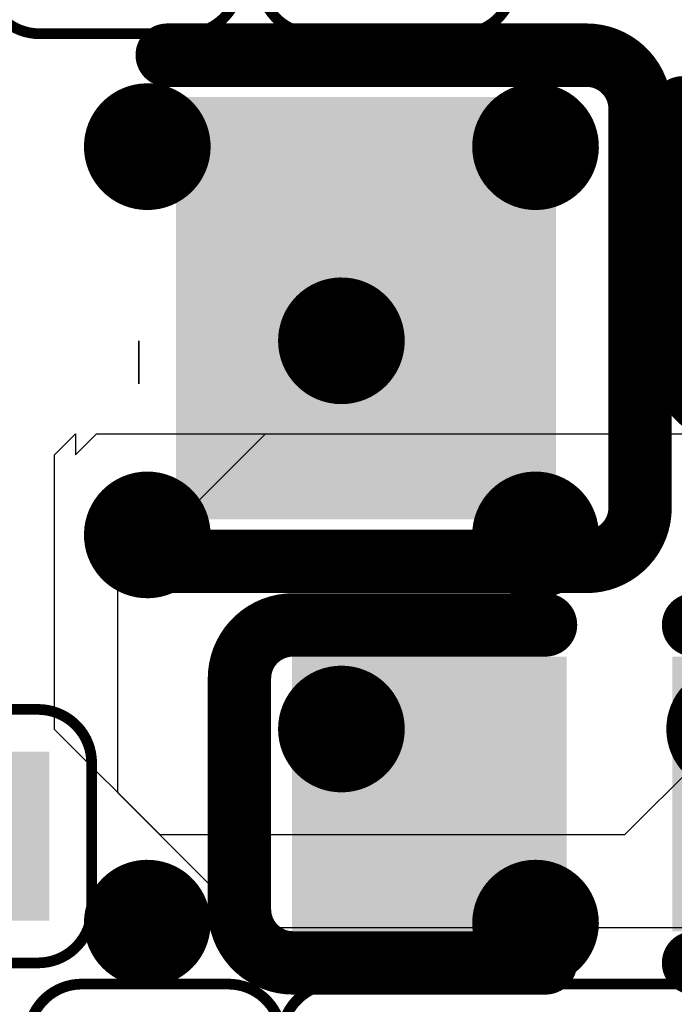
# Model space of a CAD drawing. Header units: millimetres. Extents: x -47 to 199, y -56 to 203.
# Tile 127 of 157: x 81.82 to 83.37, y 182.7 to 185.03. Entities that reach past the tile are written whole.
import ezdxf

# ---------------------------------------------------------------- set-up
doc = ezdxf.new("R2010")
doc.units = ezdxf.units.MM
doc.header["$LTSCALE"] = 1.21
doc.header["$MEASUREMENT"] = 0
doc.layers.get('0').update_dxf_attribs({"linetype": 'CONTINUOUS'})
for name, color, linetype in [('BottomLayer', 5, 'CONTINUOUS'), ('BottomOverlay', 54, 'CONTINUOUS'), ('BottomPaste', 16, 'CONTINUOUS'), ('BottomSolder', 6, 'CONTINUOUS'), ('MidLayer2', 76, 'CONTINUOUS'), ('MidLayer4', 156, 'CONTINUOUS'), ('TopLayer', 1, 'CONTINUOUS'), ('TopPaste', 8, 'CONTINUOUS'), ('TopSolder', 216, 'CONTINUOUS')]:
    doc.layers.add(name, color=color, linetype=linetype)

# ---------------------------------------------------------------- blocks, each defined once
blk = doc.blocks.new('C0201_B_358')
at = {"layer": 'BottomLayer'}
for points in [[(-0.01575, 0.005906), (-0.01575, -0.005906), (-0.005911, 0.005906), (-0.005911, -0.005906)], [(0.005911, 0.005906), (0.005911, -0.005906), (0.01575, 0.005906), (0.01575, -0.005906)]]:
    blk.add_solid(points, dxfattribs=at)
at = {"layer": 'BottomOverlay', "const_width": 0.001}
for points in [[(-0.02165, 0.006819, -0.414214), (-0.01665, 0.011819)], [(0.016661, 0.011819, -0.414214), (0.021661, 0.006819)], [(-0.016649, -0.011811, -0.414214), (-0.02165, -0.006811)], [(0.021661, -0.00681, -0.414214), (0.016661, -0.011811)]]:
    blk.add_lwpolyline(points, format="xyb", dxfattribs=at)
for points in [[(-0.01665, 0.011819), (0.016661, 0.011819)], [(-0.02165, 0.006819), (-0.02165, -0.006811)], [(0.021661, 0.006819), (0.021661, -0.006811)], [(-0.01665, -0.011811), (0.016661, -0.011811)]]:
    blk.add_lwpolyline(points, dxfattribs=at)
at = {"layer": 'BottomOverlay', "const_width": 0.0005}
for points in [[(-0.0169, 0.011819, 1), (-0.0164, 0.011819, 1)], [(-0.0169, 0.011819, 1), (-0.0164, 0.011819, 1)], [(0.016411, 0.011819, 1), (0.016911, 0.011819, 1)], [(0.016411, 0.011819, 1), (0.016911, 0.011819, 1)], [(-0.0219, 0.006819, 1), (-0.0214, 0.006819, 1)], [(-0.0219, 0.006819, 1), (-0.0214, 0.006819, 1)], [(0.021411, 0.006819, 1), (0.021911, 0.006819, 1)], [(0.021411, 0.006819, 1), (0.021911, 0.006819, 1)], [(-0.0219, -0.006811, 1), (-0.0214, -0.006811, 1)], [(-0.0219, -0.006811, 1), (-0.0214, -0.006811, 1)], [(0.021411, -0.00681, 1), (0.021911, -0.00681, 1)], [(0.021411, -0.006811, 1), (0.021911, -0.006811, 1)], [(-0.0169, -0.011811, 1), (-0.0164, -0.011811, 1)], [(-0.016899, -0.011811, 1), (-0.016399, -0.011811, 1)], [(0.016411, -0.011811, 1), (0.016911, -0.011811, 1)], [(0.016411, -0.011811, 1), (0.016911, -0.011811, 1)]]:
    blk.add_lwpolyline(points, format="xyb", close=True, dxfattribs=at)
at = {"layer": 'BottomPaste'}
for points in [[(-0.01575, 0.005906), (-0.01575, -0.005906), (-0.005911, 0.005906), (-0.005911, -0.005906)], [(0.005911, 0.005906), (0.005911, -0.005906), (0.01575, 0.005906), (0.01575, -0.005906)]]:
    blk.add_solid(points, dxfattribs=at)
at = {"layer": 'BottomSolder'}
for points in [[(-0.017719, 0.007874), (-0.017719, -0.007874), (-0.003943, 0.007874), (-0.003943, -0.007874)], [(0.003943, 0.007874), (0.003943, -0.007874), (0.017719, 0.007874), (0.017719, -0.007874)]]:
    blk.add_solid(points, dxfattribs=at)
blk = doc.blocks.new('C0402_B_372')
at = {"layer": 'BottomLayer'}
for points in [[(-0.028547, -0.010827), (-0.006894, -0.010827), (-0.028547, 0.010827), (-0.006894, 0.010827)], [(0.006894, -0.010827), (0.028547, -0.010827), (0.006894, 0.010827), (0.028547, 0.010827)]]:
    blk.add_solid(points, dxfattribs=at)
at = {"layer": 'BottomOverlay', "const_width": 0.00591}
for points in [[(-0.035429, 0.01076, -0.414214), (-0.030429, 0.01576)], [(0.030429, 0.01576, -0.414214), (0.035429, 0.01076)], [(-0.030429, -0.015748, -0.414214), (-0.035429, -0.010748)], [(0.035429, -0.010748, -0.414214), (0.030429, -0.015748)]]:
    blk.add_lwpolyline(points, format="xyb", dxfattribs=at)
for points in [[(-0.030429, 0.01576), (-0.006898, 0.01576)], [(0.006901, 0.01576), (0.030429, 0.01576)], [(-0.035429, 0.01076), (-0.035429, -0.010748)], [(0.035429, 0.01076), (0.035429, -0.010748)], [(-0.030429, -0.015748), (-0.006898, -0.015748)], [(0.006901, -0.015748), (0.030429, -0.015748)]]:
    blk.add_lwpolyline(points, dxfattribs=at)
at = {"layer": 'BottomOverlay', "const_width": 0.002955}
for points in [[(-0.031907, 0.01576, 1), (-0.028952, 0.01576, 1)], [(-0.031907, 0.01576, 1), (-0.028952, 0.01576, 1)], [(-0.008375, 0.01576, 1), (-0.00542, 0.01576, 1)], [(0.005424, 0.01576, 1), (0.008379, 0.01576, 1)], [(0.028952, 0.01576, 1), (0.031907, 0.01576, 1)], [(0.028952, 0.01576, 1), (0.031907, 0.01576, 1)], [(-0.036907, 0.01076, 1), (-0.033952, 0.01076, 1)], [(-0.036907, 0.01076, 1), (-0.033952, 0.01076, 1)], [(0.033952, 0.01076, 1), (0.036907, 0.01076, 1)], [(0.033952, 0.01076, 1), (0.036907, 0.01076, 1)], [(-0.036907, -0.010748, 1), (-0.033952, -0.010748, 1)], [(-0.036907, -0.010748, 1), (-0.033952, -0.010748, 1)], [(0.033952, -0.010748, 1), (0.036907, -0.010748, 1)], [(0.033952, -0.010748, 1), (0.036907, -0.010748, 1)], [(-0.031907, -0.015748, 1), (-0.028952, -0.015748, 1)], [(-0.031907, -0.015748, 1), (-0.028952, -0.015748, 1)], [(-0.008375, -0.015748, 1), (-0.00542, -0.015748, 1)], [(0.005424, -0.015748, 1), (0.008379, -0.015748, 1)], [(0.028952, -0.015748, 1), (0.031907, -0.015748, 1)], [(0.028952, -0.015748, 1), (0.031907, -0.015748, 1)]]:
    blk.add_lwpolyline(points, format="xyb", close=True, dxfattribs=at)
at = {"layer": 'BottomPaste'}
for points in [[(-0.028547, -0.010827), (-0.006894, -0.010827), (-0.028547, 0.010827), (-0.006894, 0.010827)], [(0.006894, -0.010827), (0.028547, -0.010827), (0.006894, 0.010827), (0.028547, 0.010827)]]:
    blk.add_solid(points, dxfattribs=at)
at = {"layer": 'BottomSolder'}
for points in [[(-0.030516, -0.012795), (-0.004925, -0.012795), (-0.030516, 0.012795), (-0.004925, 0.012795)], [(0.004925, -0.012795), (0.030516, -0.012795), (0.004925, 0.012795), (0.030516, 0.012795)]]:
    blk.add_solid(points, dxfattribs=at)
blk = doc.blocks.new('C0603_B_383')
at = {"layer": 'BottomLayer'}
blk.add_solid([(0.011811, 0.017716), (0.011811, -0.017716), (0.043307, 0.017716), (0.043307, -0.017716)], dxfattribs=at)
at = {"layer": 'BottomOverlay', "const_width": 0.00591}
for points in [[(0.00902, 0.023598), (0.048098, 0.023598)], [(0.053098, -0.018598), (0.053098, 0.018598)], [(0.00902, -0.023598), (0.048098, -0.023598)]]:
    blk.add_lwpolyline(points, dxfattribs=at)
at = {"layer": 'BottomOverlay', "const_width": 0.002955}
for points in [[(0.007542, 0.023598, 1), (0.010497, 0.023598, 1)], [(0.046621, 0.023598, 1), (0.049576, 0.023598, 1)], [(0.046622, 0.023598, 1), (0.049577, 0.023598, 1)], [(0.051621, 0.0186, 1), (0.054576, 0.0186, 1)], [(0.051621, 0.018598, 1), (0.054576, 0.018598, 1)], [(0.051621, -0.018598, 1), (0.054576, -0.018598, 1)], [(0.051621, -0.0186, 1), (0.054576, -0.0186, 1)], [(0.007542, -0.023598, 1), (0.010497, -0.023598, 1)], [(0.046621, -0.023598, 1), (0.049576, -0.023598, 1)], [(0.046622, -0.023598, 1), (0.049577, -0.023598, 1)]]:
    blk.add_lwpolyline(points, format="xyb", close=True, dxfattribs=at)
at = {"layer": 'BottomOverlay', "const_width": 0.00591}
for points in [[(0.0481, 0.023598, -0.414214), (0.053098, 0.0186)], [(0.053098, -0.0186, -0.414214), (0.0481, -0.023598)]]:
    blk.add_lwpolyline(points, format="xyb", dxfattribs=at)
at = {"layer": 'BottomPaste'}
blk.add_solid([(0.011811, 0.017716), (0.011811, -0.017716), (0.043307, 0.017716), (0.043307, -0.017716)], dxfattribs=at)
at = {"layer": 'BottomSolder'}
blk.add_solid([(0.009843, 0.019685), (0.009843, -0.019685), (0.045276, 0.019685), (0.045276, -0.019685)], dxfattribs=at)
blk = doc.blocks.new('C0201_B_384')
at = {"layer": 'BottomLayer'}
for points in [[(-0.01575, 0.005906), (-0.01575, -0.005906), (-0.005911, 0.005906), (-0.005911, -0.005906)], [(0.005911, 0.005906), (0.005911, -0.005906), (0.01575, 0.005906), (0.01575, -0.005906)]]:
    blk.add_solid(points, dxfattribs=at)
at = {"layer": 'BottomOverlay', "const_width": 0.001}
for points in [[(-0.02165, 0.006819, -0.414214), (-0.01665, 0.011819)], [(0.016661, 0.011819, -0.414214), (0.021661, 0.006819)], [(-0.016649, -0.011811, -0.414214), (-0.02165, -0.006811)], [(0.021661, -0.00681, -0.414214), (0.016661, -0.011811)]]:
    blk.add_lwpolyline(points, format="xyb", dxfattribs=at)
for points in [[(-0.01665, 0.011819), (0.016661, 0.011819)], [(-0.02165, -0.006811), (-0.02165, 0.006819)], [(0.021661, -0.006811), (0.021661, 0.006819)], [(-0.01665, -0.011811), (0.016661, -0.011811)]]:
    blk.add_lwpolyline(points, dxfattribs=at)
at = {"layer": 'BottomOverlay', "const_width": 0.0005}
for points in [[(-0.0169, 0.011819, 1), (-0.0164, 0.011819, 1)], [(-0.0169, 0.011819, 1), (-0.0164, 0.011819, 1)], [(0.016411, 0.011819, 1), (0.016911, 0.011819, 1)], [(0.016411, 0.011819, 1), (0.016911, 0.011819, 1)], [(-0.0219, 0.006819, 1), (-0.0214, 0.006819, 1)], [(-0.0219, 0.006819, 1), (-0.0214, 0.006819, 1)], [(0.021411, 0.006819, 1), (0.021911, 0.006819, 1)], [(0.021411, 0.006819, 1), (0.021911, 0.006819, 1)], [(-0.0219, -0.006811, 1), (-0.0214, -0.006811, 1)], [(-0.0219, -0.006811, 1), (-0.0214, -0.006811, 1)], [(0.021411, -0.00681, 1), (0.021911, -0.00681, 1)], [(0.021411, -0.006811, 1), (0.021911, -0.006811, 1)], [(-0.0169, -0.011811, 1), (-0.0164, -0.011811, 1)], [(-0.016899, -0.011811, 1), (-0.016399, -0.011811, 1)], [(0.016411, -0.011811, 1), (0.016911, -0.011811, 1)], [(0.016411, -0.011811, 1), (0.016911, -0.011811, 1)]]:
    blk.add_lwpolyline(points, format="xyb", close=True, dxfattribs=at)
at = {"layer": 'BottomPaste'}
for points in [[(-0.01575, 0.005906), (-0.01575, -0.005906), (-0.005911, 0.005906), (-0.005911, -0.005906)], [(0.005911, 0.005906), (0.005911, -0.005906), (0.01575, 0.005906), (0.01575, -0.005906)]]:
    blk.add_solid(points, dxfattribs=at)
at = {"layer": 'BottomSolder'}
for points in [[(-0.017719, 0.007874), (-0.017719, -0.007874), (-0.003943, 0.007874), (-0.003943, -0.007874)], [(0.003943, 0.007874), (0.003943, -0.007874), (0.017719, 0.007874), (0.017719, -0.007874)]]:
    blk.add_solid(points, dxfattribs=at)
blk = doc.blocks.new('C0201_B_394')
at = {"layer": 'BottomLayer'}
for points in [[(-0.01575, 0.005906), (-0.01575, -0.005906), (-0.005911, 0.005906), (-0.005911, -0.005906)], [(0.005911, 0.005906), (0.005911, -0.005906), (0.01575, 0.005906), (0.01575, -0.005906)]]:
    blk.add_solid(points, dxfattribs=at)
at = {"layer": 'BottomOverlay', "const_width": 0.001}
for points in [[(-0.02165, 0.006819, -0.414214), (-0.01665, 0.011819)], [(0.016661, 0.011819, -0.414214), (0.021661, 0.006819)], [(-0.016649, -0.011811, -0.414214), (-0.02165, -0.006811)], [(0.021661, -0.00681, -0.414214), (0.016661, -0.011811)]]:
    blk.add_lwpolyline(points, format="xyb", dxfattribs=at)
for points in [[(0.016661, 0.011819), (-0.01665, 0.011819)], [(-0.02165, -0.006811), (-0.02165, 0.006819)], [(0.021661, -0.006811), (0.021661, 0.006819)], [(0.016661, -0.011811), (-0.01665, -0.011811)]]:
    blk.add_lwpolyline(points, dxfattribs=at)
at = {"layer": 'BottomOverlay', "const_width": 0.0005}
for points in [[(-0.0169, 0.011819, 1), (-0.0164, 0.011819, 1)], [(-0.0169, 0.011819, 1), (-0.0164, 0.011819, 1)], [(0.016411, 0.011819, 1), (0.016911, 0.011819, 1)], [(0.016411, 0.011819, 1), (0.016911, 0.011819, 1)], [(-0.0219, 0.006819, 1), (-0.0214, 0.006819, 1)], [(-0.0219, 0.006819, 1), (-0.0214, 0.006819, 1)], [(0.021411, 0.006819, 1), (0.021911, 0.006819, 1)], [(0.021411, 0.006819, 1), (0.021911, 0.006819, 1)], [(-0.0219, -0.006811, 1), (-0.0214, -0.006811, 1)], [(-0.0219, -0.006811, 1), (-0.0214, -0.006811, 1)], [(0.021411, -0.00681, 1), (0.021911, -0.00681, 1)], [(0.021411, -0.006811, 1), (0.021911, -0.006811, 1)], [(-0.0169, -0.011811, 1), (-0.0164, -0.011811, 1)], [(-0.016899, -0.011811, 1), (-0.016399, -0.011811, 1)], [(0.016411, -0.011811, 1), (0.016911, -0.011811, 1)], [(0.016411, -0.011811, 1), (0.016911, -0.011811, 1)]]:
    blk.add_lwpolyline(points, format="xyb", close=True, dxfattribs=at)
at = {"layer": 'BottomPaste'}
for points in [[(-0.01575, 0.005906), (-0.01575, -0.005906), (-0.005911, 0.005906), (-0.005911, -0.005906)], [(0.005911, 0.005906), (0.005911, -0.005906), (0.01575, 0.005906), (0.01575, -0.005906)]]:
    blk.add_solid(points, dxfattribs=at)
at = {"layer": 'BottomSolder'}
for points in [[(-0.017719, 0.007874), (-0.017719, -0.007874), (-0.003943, 0.007874), (-0.003943, -0.007874)], [(0.003943, 0.007874), (0.003943, -0.007874), (0.017719, 0.007874), (0.017719, -0.007874)]]:
    blk.add_solid(points, dxfattribs=at)
blk = doc.blocks.new('C0201_B_395')
at = {"layer": 'BottomLayer'}
for points in [[(-0.01575, 0.005906), (-0.01575, -0.005906), (-0.005911, 0.005906), (-0.005911, -0.005906)], [(0.005911, 0.005906), (0.005911, -0.005906), (0.01575, 0.005906), (0.01575, -0.005906)]]:
    blk.add_solid(points, dxfattribs=at)
at = {"layer": 'BottomOverlay', "const_width": 0.001}
for points in [[(-0.02165, 0.006819, -0.414214), (-0.01665, 0.011819)], [(0.016661, 0.011819, -0.414214), (0.021661, 0.006819)], [(-0.016649, -0.011811, -0.414214), (-0.02165, -0.006811)], [(0.021661, -0.00681, -0.414214), (0.016661, -0.011811)]]:
    blk.add_lwpolyline(points, format="xyb", dxfattribs=at)
for points in [[(0.016661, 0.011819), (-0.01665, 0.011819)], [(-0.02165, -0.006811), (-0.02165, 0.006819)], [(0.021661, -0.006811), (0.021661, 0.006819)], [(0.016661, -0.011811), (-0.01665, -0.011811)]]:
    blk.add_lwpolyline(points, dxfattribs=at)
at = {"layer": 'BottomOverlay', "const_width": 0.0005}
for points in [[(-0.0169, 0.011819, 1), (-0.0164, 0.011819, 1)], [(-0.0169, 0.011819, 1), (-0.0164, 0.011819, 1)], [(0.016411, 0.011819, 1), (0.016911, 0.011819, 1)], [(0.016411, 0.011819, 1), (0.016911, 0.011819, 1)], [(-0.0219, 0.006819, 1), (-0.0214, 0.006819, 1)], [(-0.0219, 0.006819, 1), (-0.0214, 0.006819, 1)], [(0.021411, 0.006819, 1), (0.021911, 0.006819, 1)], [(0.021411, 0.006819, 1), (0.021911, 0.006819, 1)], [(-0.0219, -0.006811, 1), (-0.0214, -0.006811, 1)], [(-0.0219, -0.006811, 1), (-0.0214, -0.006811, 1)], [(0.021411, -0.00681, 1), (0.021911, -0.00681, 1)], [(0.021411, -0.006811, 1), (0.021911, -0.006811, 1)], [(-0.0169, -0.011811, 1), (-0.0164, -0.011811, 1)], [(-0.016899, -0.011811, 1), (-0.016399, -0.011811, 1)], [(0.016411, -0.011811, 1), (0.016911, -0.011811, 1)], [(0.016411, -0.011811, 1), (0.016911, -0.011811, 1)]]:
    blk.add_lwpolyline(points, format="xyb", close=True, dxfattribs=at)
at = {"layer": 'BottomPaste'}
for points in [[(-0.01575, 0.005906), (-0.01575, -0.005906), (-0.005911, 0.005906), (-0.005911, -0.005906)], [(0.005911, 0.005906), (0.005911, -0.005906), (0.01575, 0.005906), (0.01575, -0.005906)]]:
    blk.add_solid(points, dxfattribs=at)
at = {"layer": 'BottomSolder'}
for points in [[(-0.017719, 0.007874), (-0.017719, -0.007874), (-0.003943, 0.007874), (-0.003943, -0.007874)], [(0.003943, 0.007874), (0.003943, -0.007874), (0.017719, 0.007874), (0.017719, -0.007874)]]:
    blk.add_solid(points, dxfattribs=at)
blk = doc.blocks.new('C0201_B_399')
at = {"layer": 'BottomLayer'}
for points in [[(-0.01575, 0.005906), (-0.01575, -0.005906), (-0.005911, 0.005906), (-0.005911, -0.005906)], [(0.005911, 0.005906), (0.005911, -0.005906), (0.01575, 0.005906), (0.01575, -0.005906)]]:
    blk.add_solid(points, dxfattribs=at)
at = {"layer": 'BottomOverlay', "const_width": 0.001}
for points in [[(-0.02165, 0.006819, -0.414214), (-0.01665, 0.011819)], [(0.016661, 0.011819, -0.414214), (0.021661, 0.006819)], [(-0.016649, -0.011811, -0.414214), (-0.02165, -0.006811)], [(0.021661, -0.00681, -0.414214), (0.016661, -0.011811)]]:
    blk.add_lwpolyline(points, format="xyb", dxfattribs=at)
for points in [[(-0.01665, 0.011819), (0.016661, 0.011819)], [(-0.02165, -0.006811), (-0.02165, 0.006819)], [(0.021661, -0.006811), (0.021661, 0.006819)], [(-0.01665, -0.011811), (0.016661, -0.011811)]]:
    blk.add_lwpolyline(points, dxfattribs=at)
at = {"layer": 'BottomOverlay', "const_width": 0.0005}
for points in [[(-0.0169, 0.011819, 1), (-0.0164, 0.011819, 1)], [(-0.0169, 0.011819, 1), (-0.0164, 0.011819, 1)], [(0.016411, 0.011819, 1), (0.016911, 0.011819, 1)], [(0.016411, 0.011819, 1), (0.016911, 0.011819, 1)], [(-0.0219, 0.006819, 1), (-0.0214, 0.006819, 1)], [(-0.0219, 0.006819, 1), (-0.0214, 0.006819, 1)], [(0.021411, 0.006819, 1), (0.021911, 0.006819, 1)], [(0.021411, 0.006819, 1), (0.021911, 0.006819, 1)], [(-0.0219, -0.006811, 1), (-0.0214, -0.006811, 1)], [(-0.0219, -0.006811, 1), (-0.0214, -0.006811, 1)], [(0.021411, -0.00681, 1), (0.021911, -0.00681, 1)], [(0.021411, -0.006811, 1), (0.021911, -0.006811, 1)], [(-0.0169, -0.011811, 1), (-0.0164, -0.011811, 1)], [(-0.016899, -0.011811, 1), (-0.016399, -0.011811, 1)], [(0.016411, -0.011811, 1), (0.016911, -0.011811, 1)], [(0.016411, -0.011811, 1), (0.016911, -0.011811, 1)]]:
    blk.add_lwpolyline(points, format="xyb", close=True, dxfattribs=at)
at = {"layer": 'BottomPaste'}
for points in [[(-0.01575, 0.005906), (-0.01575, -0.005906), (-0.005911, 0.005906), (-0.005911, -0.005906)], [(0.005911, 0.005906), (0.005911, -0.005906), (0.01575, 0.005906), (0.01575, -0.005906)]]:
    blk.add_solid(points, dxfattribs=at)
at = {"layer": 'BottomSolder'}
for points in [[(-0.017719, 0.007874), (-0.017719, -0.007874), (-0.003943, 0.007874), (-0.003943, -0.007874)], [(0.003943, 0.007874), (0.003943, -0.007874), (0.017719, 0.007874), (0.017719, -0.007874)]]:
    blk.add_solid(points, dxfattribs=at)
blk = doc.blocks.new('C0402_B_400')
at = {"layer": 'BottomLayer'}
for points in [[(-0.028547, -0.010827), (-0.006894, -0.010827), (-0.028547, 0.010827), (-0.006894, 0.010827)], [(0.006894, -0.010827), (0.028547, -0.010827), (0.006894, 0.010827), (0.028547, 0.010827)]]:
    blk.add_solid(points, dxfattribs=at)
at = {"layer": 'BottomOverlay', "const_width": 0.00591}
for points in [[(-0.035429, 0.01076, -0.414214), (-0.030429, 0.01576)], [(0.030429, 0.01576, -0.414214), (0.035429, 0.01076)], [(-0.030429, -0.015748, -0.414214), (-0.035429, -0.010748)], [(0.035429, -0.010748, -0.414214), (0.030429, -0.015748)]]:
    blk.add_lwpolyline(points, format="xyb", dxfattribs=at)
for points in [[(-0.030429, 0.01576), (-0.006898, 0.01576)], [(0.006901, 0.01576), (0.030429, 0.01576)], [(-0.035429, -0.010748), (-0.035429, 0.01076)], [(0.035429, -0.010748), (0.035429, 0.01076)], [(-0.030429, -0.015748), (-0.006898, -0.015748)], [(0.006901, -0.015748), (0.030429, -0.015748)]]:
    blk.add_lwpolyline(points, dxfattribs=at)
at = {"layer": 'BottomOverlay', "const_width": 0.002955}
for points in [[(-0.031907, 0.01576, 1), (-0.028952, 0.01576, 1)], [(-0.031907, 0.01576, 1), (-0.028952, 0.01576, 1)], [(-0.008375, 0.01576, 1), (-0.00542, 0.01576, 1)], [(0.005424, 0.01576, 1), (0.008379, 0.01576, 1)], [(0.028952, 0.01576, 1), (0.031907, 0.01576, 1)], [(0.028952, 0.01576, 1), (0.031907, 0.01576, 1)], [(-0.036907, 0.01076, 1), (-0.033952, 0.01076, 1)], [(-0.036907, 0.01076, 1), (-0.033952, 0.01076, 1)], [(0.033952, 0.01076, 1), (0.036907, 0.01076, 1)], [(0.033952, 0.01076, 1), (0.036907, 0.01076, 1)], [(-0.036907, -0.010748, 1), (-0.033952, -0.010748, 1)], [(-0.036907, -0.010748, 1), (-0.033952, -0.010748, 1)], [(0.033952, -0.010748, 1), (0.036907, -0.010748, 1)], [(0.033952, -0.010748, 1), (0.036907, -0.010748, 1)], [(-0.031907, -0.015748, 1), (-0.028952, -0.015748, 1)], [(-0.031907, -0.015748, 1), (-0.028952, -0.015748, 1)], [(-0.008375, -0.015748, 1), (-0.00542, -0.015748, 1)], [(0.005424, -0.015748, 1), (0.008379, -0.015748, 1)], [(0.028952, -0.015748, 1), (0.031907, -0.015748, 1)], [(0.028952, -0.015748, 1), (0.031907, -0.015748, 1)]]:
    blk.add_lwpolyline(points, format="xyb", close=True, dxfattribs=at)
at = {"layer": 'BottomPaste'}
for points in [[(-0.028547, -0.010827), (-0.006894, -0.010827), (-0.028547, 0.010827), (-0.006894, 0.010827)], [(0.006894, -0.010827), (0.028547, -0.010827), (0.006894, 0.010827), (0.028547, 0.010827)]]:
    blk.add_solid(points, dxfattribs=at)
at = {"layer": 'BottomSolder'}
for points in [[(-0.030516, -0.012795), (-0.004925, -0.012795), (-0.030516, 0.012795), (-0.004925, 0.012795)], [(0.004925, -0.012795), (0.030516, -0.012795), (0.004925, 0.012795), (0.030516, 0.012795)]]:
    blk.add_solid(points, dxfattribs=at)
blk = doc.blocks.new('BGA565_15R50_14R40_0R90_402')
at = {"layer": 'TopLayer', "const_width": 0.004921}
for points in [[(-0.092027, 0.089567, 1), (-0.087106, 0.089567, 1)], [(-0.117618, 0.063976, 1), (-0.112697, 0.063976, 1)], [(-0.092027, 0.063976, 1), (-0.087106, 0.063976, 1)], [(-0.066437, 0.063976, 1), (-0.061516, 0.063976, 1)], [(-0.092027, 0.038386, 1), (-0.087106, 0.038386, 1)], [(-0.066437, 0.038386, 1), (-0.061516, 0.038386, 1)], [(-0.040846, 0.038386, 1), (-0.035925, 0.038386, 1)], [(-0.066437, 0.012795, 1), (-0.061516, 0.012795, 1)]]:
    blk.add_lwpolyline(points, format="xyb", close=True, dxfattribs=at)
at = {"layer": 'TopPaste', "const_width": 0.004921}
for points in [[(-0.092027, 0.089567, 1), (-0.087106, 0.089567, 1)], [(-0.117618, 0.063976, 1), (-0.112697, 0.063976, 1)], [(-0.092027, 0.063976, 1), (-0.087106, 0.063976, 1)], [(-0.066437, 0.063976, 1), (-0.061516, 0.063976, 1)], [(-0.092027, 0.038386, 1), (-0.087106, 0.038386, 1)], [(-0.066437, 0.038386, 1), (-0.061516, 0.038386, 1)], [(-0.040846, 0.038386, 1), (-0.035925, 0.038386, 1)], [(-0.066437, 0.012795, 1), (-0.061516, 0.012795, 1)]]:
    blk.add_lwpolyline(points, format="xyb", close=True, dxfattribs=at)
at = {"layer": 'TopSolder', "const_width": 0.005906}
for points in [[(-0.09252, 0.089567, 1), (-0.086614, 0.089567, 1)], [(-0.11811, 0.063976, 1), (-0.112205, 0.063976, 1)], [(-0.09252, 0.063976, 1), (-0.086614, 0.063976, 1)], [(-0.066929, 0.063976, 1), (-0.061024, 0.063976, 1)], [(-0.11811, 0.038386, 1), (-0.112205, 0.038386, 1)], [(-0.09252, 0.038386, 1), (-0.086614, 0.038386, 1)], [(-0.066929, 0.038386, 1), (-0.061024, 0.038386, 1)], [(-0.041339, 0.038386, 1), (-0.035433, 0.038386, 1)], [(-0.09252, 0.012795, 1), (-0.086614, 0.012795, 1)], [(-0.066929, 0.012795, 1), (-0.061024, 0.012795, 1)]]:
    blk.add_lwpolyline(points, format="xyb", close=True, dxfattribs=at)

msp = doc.modelspace()

# ---------------------------------------------------------------- linework, layer by layer
at = {"layer": 'MidLayer2'}
for p, q in [((81.9025, 184.0016), (81.9525, 184.0516)), ((81.9525, 184.0516), (81.9525, 184.0016)), ((81.9525, 184.0016), (82.0025, 184.0516)), ((82.0025, 184.0516), (84.6025, 184.0516)), ((81.9025, 183.3516), (81.9025, 184.0016)), ((83.6525, 183.5016), (83.2525, 183.1016)), ((82.1525, 183.1016), (81.9025, 183.3516)), ((83.2525, 183.1016), (82.1525, 183.1016))]:
    msp.add_line(p, q, dxfattribs=at)
at = {"layer": 'MidLayer4'}
for p, q in [((82.0525, 183.7016), (82.4025, 184.0516)), ((82.4025, 184.0516), (84.4525, 184.0516)), ((82.0525, 183.2016), (82.0525, 183.7016)), ((82.3721, 182.8819), (82.0525, 183.2016)), ((84.0721, 182.8819), (82.3721, 182.8819))]:
    msp.add_line(p, q, dxfattribs=at)
at = {"layer": 'TopLayer'}
for p, q in [((82.1025, 184.17), (82.1025, 184.2716)), ((82.1025, 184.2716), (82.1025, 184.2716)), ((82.1025, 184.2716), (82.1025, 184.17)), ((82.1025, 184.17), (82.1025, 184.2716)), ((82.1025, 184.2716), (82.1025, 184.2716)), ((82.1025, 184.2716), (82.1025, 184.17)), ((82.1025, 184.17), (82.1025, 184.2716)), ((82.1025, 184.2716), (82.1025, 184.2716)), ((82.1025, 184.2716), (82.1025, 184.17)), ((82.1025, 184.17), (82.1025, 184.2716)), ((82.1025, 184.2716), (82.1025, 184.2716)), ((82.1025, 184.2716), (82.1025, 184.17)), ((82.1025, 184.17), (82.1025, 184.2716)), ((82.1025, 184.2716), (82.1025, 184.2716)), ((82.1025, 184.2716), (82.1025, 184.17)), ((82.1025, 184.17), (82.1025, 184.2716)), ((82.1025, 184.2716), (82.1025, 184.2716)), ((82.1025, 184.2716), (82.1025, 184.17)), ((82.1025, 184.17), (82.1025, 184.2716)), ((82.1025, 184.2716), (82.1025, 184.2716)), ((82.1025, 184.2716), (82.1025, 184.17)), ((82.1025, 184.17), (82.1025, 184.2716)), ((82.1025, 184.2716), (82.1025, 184.2716)), ((82.1025, 184.2716), (82.1025, 184.17)), ((82.1025, 184.17), (82.1025, 184.2716)), ((82.1025, 184.2716), (82.1025, 184.2716)), ((82.1025, 184.2716), (82.1025, 184.17)), ((82.1025, 184.17), (82.1025, 184.2716)), ((82.1025, 184.2716), (82.1025, 184.2716)), ((82.1025, 184.2716), (82.1025, 184.17)), ((82.1025, 184.17), (82.1025, 184.2716)), ((82.1025, 184.2716), (82.1025, 184.2716)), ((82.1025, 184.2716), (82.1025, 184.17)), ((82.1025, 184.17), (82.1025, 184.2716)), ((82.1025, 184.2716), (82.1025, 184.2716)), ((82.1025, 184.2716), (82.1025, 184.17)), ((82.1025, 184.17), (82.1025, 184.2716)), ((82.1025, 184.2716), (82.1025, 184.2716)), ((82.1025, 184.2716), (82.1025, 184.17)), ((82.1025, 184.17), (82.1025, 184.2716)), ((82.1025, 184.2716), (82.1025, 184.2716)), ((82.1025, 184.2716), (82.1025, 184.17)), ((82.1025, 184.17), (82.1025, 184.2716)), ((82.1025, 184.2716), (82.1025, 184.2716)), ((82.1025, 184.2716), (82.1025, 184.17)), ((82.1025, 184.17), (82.1025, 184.2716)), ((82.1025, 184.2716), (82.1025, 184.2716)), ((82.1025, 184.2716), (82.1025, 184.17)), ((82.1025, 184.17), (82.1025, 184.2716)), ((82.1025, 184.2716), (82.1025, 184.2716)), ((82.1025, 184.2716), (82.1025, 184.17)), ((82.1025, 184.17), (82.1025, 184.2716)), ((82.1025, 184.2716), (82.1025, 184.2716)), ((82.1025, 184.2716), (82.1025, 184.17)), ((82.1025, 184.17), (82.1025, 184.2716)), ((82.1025, 184.2716), (82.1025, 184.2716)), ((82.1025, 184.2716), (82.1025, 184.17)), ((82.1025, 184.17), (82.1025, 184.2716)), ((82.1025, 184.2716), (82.1025, 184.2716)), ((82.1025, 184.2716), (82.1025, 184.17)), ((82.1025, 184.17), (82.1025, 184.2716)), ((82.1025, 184.2716), (82.1025, 184.2716)), ((82.1025, 184.2716), (82.1025, 184.17)), ((82.1025, 184.17), (82.1025, 184.2716)), ((82.1025, 184.2716), (82.1025, 184.2716)), ((82.1025, 184.2716), (82.1025, 184.17)), ((82.1025, 184.17), (82.1025, 184.2716)), ((82.1025, 184.2716), (82.1025, 184.2716)), ((82.1025, 184.2716), (82.1025, 184.17)), ((82.1025, 184.17), (82.1025, 184.2716)), ((82.1025, 184.2716), (82.1025, 184.2716)), ((82.1025, 184.2716), (82.1025, 184.17)), ((82.1025, 184.17), (82.1025, 184.2716)), ((82.1025, 184.2716), (82.1025, 184.2716)), ((82.1025, 184.2716), (82.1025, 184.17)), ((82.1025, 184.17), (82.1025, 184.2716)), ((82.1025, 184.2716), (82.1025, 184.2716)), ((82.1025, 184.2716), (82.1025, 184.17)), ((82.1025, 184.17), (82.1025, 184.2716)), ((82.1025, 184.2716), (82.1025, 184.2716)), ((82.1025, 184.2716), (82.1025, 184.17)), ((82.1025, 184.17), (82.1025, 184.2716)), ((82.1025, 184.2716), (82.1025, 184.2716)), ((82.1025, 184.2716), (82.1025, 184.17)), ((82.1025, 184.17), (82.1025, 184.2716)), ((82.1025, 184.2716), (82.1025, 184.2716)), ((82.1025, 184.2716), (82.1025, 184.17)), ((82.1025, 184.17), (82.1025, 184.2716)), ((82.1025, 184.2716), (82.1025, 184.2716)), ((82.1025, 184.2716), (82.1025, 184.17)), ((82.1025, 184.17), (82.1025, 184.2716)), ((82.1025, 184.2716), (82.1025, 184.2716)), ((82.1025, 184.2716), (82.1025, 184.17)), ((82.1025, 184.17), (82.1025, 184.2716)), ((82.1025, 184.2716), (82.1025, 184.2716)), ((82.1025, 184.2716), (82.1025, 184.17)), ((82.1025, 184.17), (82.1025, 184.2716)), ((82.1025, 184.2716), (82.1025, 184.2716)), ((82.1025, 184.2716), (82.1025, 184.17)), ((82.1025, 184.17), (82.1025, 184.2716)), ((82.1025, 184.2716), (82.1025, 184.2716)), ((82.1025, 184.2716), (82.1025, 184.17)), ((82.1025, 184.17), (82.1025, 184.2716)), ((82.1025, 184.2716), (82.1025, 184.2716)), ((82.1025, 184.2716), (82.1025, 184.17)), ((82.1025, 184.17), (82.1025, 184.2716)), ((82.1025, 184.2716), (82.1025, 184.2716)), ((82.1025, 184.2716), (82.1025, 184.17)), ((82.1025, 184.17), (82.1025, 184.2716)), ((82.1025, 184.2716), (82.1025, 184.2716)), ((82.1025, 184.2716), (82.1025, 184.17)), ((82.1025, 184.17), (82.1025, 184.2716)), ((82.1025, 184.2716), (82.1025, 184.2716)), ((82.1025, 184.2716), (82.1025, 184.17)), ((82.1025, 184.17), (82.1025, 184.2716)), ((82.1025, 184.2716), (82.1025, 184.2716)), ((82.1025, 184.2716), (82.1025, 184.17)), ((82.1025, 184.17), (82.1025, 184.2716)), ((82.1025, 184.2716), (82.1025, 184.2716)), ((82.1025, 184.2716), (82.1025, 184.17)), ((82.1025, 184.17), (82.1025, 184.2716)), ((82.1025, 184.2716), (82.1025, 184.2716)), ((82.1025, 184.2716), (82.1025, 184.17)), ((82.1025, 184.17), (82.1025, 184.2716)), ((82.1025, 184.2716), (82.1025, 184.2716)), ((82.1025, 184.2716), (82.1025, 184.17)), ((82.1025, 184.17), (82.1025, 184.2716)), ((82.1025, 184.2716), (82.1025, 184.2716)), ((82.1025, 184.2716), (82.1025, 184.17)), ((82.1025, 184.17), (82.1025, 184.2716)), ((82.1025, 184.2716), (82.1025, 184.2716)), ((82.1025, 184.2716), (82.1025, 184.17)), ((82.1025, 184.17), (82.1025, 184.17)), ((82.1025, 184.17), (82.1025, 184.17)), ((82.1025, 184.17), (82.1025, 184.17)), ((82.1025, 184.17), (82.1025, 184.17)), ((82.1025, 184.17), (82.1025, 184.17)), ((82.1025, 184.17), (82.1025, 184.17)), ((82.1025, 184.17), (82.1025, 184.17)), ((82.1025, 184.17), (82.1025, 184.17)), ((82.1025, 184.17), (82.1025, 184.17)), ((82.1025, 184.17), (82.1025, 184.17)), ((82.1025, 184.17), (82.1025, 184.17)), ((82.1025, 184.17), (82.1025, 184.17)), ((82.1025, 184.17), (82.1025, 184.17)), ((82.1025, 184.17), (82.1025, 184.17)), ((82.1025, 184.17), (82.1025, 184.17)), ((82.1025, 184.17), (82.1025, 184.17)), ((82.1025, 184.17), (82.1025, 184.17)), ((82.1025, 184.17), (82.1025, 184.17)), ((82.1025, 184.17), (82.1025, 184.17)), ((82.1025, 184.17), (82.1025, 184.17)), ((82.1025, 184.17), (82.1025, 184.17)), ((82.1025, 184.17), (82.1025, 184.17)), ((82.1025, 184.17), (82.1025, 184.17)), ((82.1025, 184.17), (82.1025, 184.17)), ((82.1025, 184.17), (82.1025, 184.17)), ((82.1025, 184.17), (82.1025, 184.17)), ((82.1025, 184.17), (82.1025, 184.17)), ((82.1025, 184.17), (82.1025, 184.17)), ((82.1025, 184.17), (82.1025, 184.17)), ((82.1025, 184.17), (82.1025, 184.17)), ((82.1025, 184.17), (82.1025, 184.17)), ((82.1025, 184.17), (82.1025, 184.17)), ((82.1025, 184.17), (82.1025, 184.17)), ((82.1025, 184.17), (82.1025, 184.17)), ((82.1025, 184.17), (82.1025, 184.17)), ((82.1025, 184.17), (82.1025, 184.17)), ((82.1025, 184.17), (82.1025, 184.17)), ((82.1025, 184.17), (82.1025, 184.17)), ((82.1025, 184.17), (82.1025, 184.17)), ((82.1025, 184.17), (82.1025, 184.17)), ((82.1025, 184.17), (82.1025, 184.17)), ((82.1025, 184.17), (82.1025, 184.17)), ((82.1025, 184.17), (82.1025, 184.17)), ((82.1025, 184.17), (82.1025, 184.17)), ((82.1025, 184.17), (82.1025, 184.17)), ((82.1025, 184.17), (82.1025, 184.17)), ((82.1025, 184.17), (82.1025, 184.17)), ((82.1025, 184.17), (82.1025, 184.17)), ((82.1025, 184.17), (82.1025, 184.17)), ((82.1025, 184.17), (82.1025, 184.17)), ((82.1025, 184.17), (82.1025, 184.17)), ((82.1025, 184.17), (82.1025, 184.17)), ((82.1025, 184.17), (82.1025, 184.17)), ((82.1025, 184.17), (82.1025, 184.17)), ((82.1025, 184.17), (82.1025, 184.17)), ((82.1025, 184.17), (82.1025, 184.17)), ((82.1025, 184.17), (82.1025, 184.17)), ((82.1025, 184.17), (82.1025, 184.17)), ((82.1025, 184.17), (82.1025, 184.17)), ((82.1025, 184.17), (82.1025, 184.17)), ((82.1025, 184.17), (82.1025, 184.17)), ((82.1025, 184.17), (82.1025, 184.17)), ((82.1025, 184.17), (82.1025, 184.17)), ((82.1025, 184.17), (82.1025, 184.17)), ((82.1025, 184.17), (82.1025, 184.17)), ((82.1025, 184.17), (82.1025, 184.17)), ((82.1025, 184.17), (82.1025, 184.17)), ((82.1025, 184.17), (82.1025, 184.17)), ((82.1025, 184.17), (82.1025, 184.17)), ((82.1025, 184.17), (82.1025, 184.17)), ((82.1025, 184.17), (82.1025, 184.17)), ((82.1025, 184.17), (82.1025, 184.17)), ((82.1025, 184.17), (82.1025, 184.17)), ((82.1025, 184.17), (82.1025, 184.17)), ((82.1025, 184.17), (82.1025, 184.17)), ((82.1025, 184.17), (82.1025, 184.17)), ((82.1025, 184.17), (82.1025, 184.17)), ((82.1025, 184.17), (82.1025, 184.17)), ((82.1025, 184.17), (82.1025, 184.17)), ((82.1025, 184.17), (82.1025, 184.17)), ((82.1025, 184.17), (82.1025, 184.17)), ((82.1025, 184.17), (82.1025, 184.17)), ((82.1025, 184.17), (82.1025, 184.17)), ((82.1025, 184.17), (82.1025, 184.17)), ((82.1025, 184.17), (82.1025, 184.17)), ((82.1025, 184.17), (82.1025, 184.17)), ((82.1025, 184.17), (82.1025, 184.17)), ((82.1025, 184.17), (82.1025, 184.17)), ((82.1025, 184.17), (82.1025, 184.17)), ((82.1025, 184.17), (82.1025, 184.17)), ((82.1025, 184.17), (82.1025, 184.17)), ((82.1025, 184.17), (82.1025, 184.17)), ((82.1025, 184.17), (82.1025, 184.17)), ((82.1025, 184.17), (82.1025, 184.17)), ((82.1025, 184.17), (82.1025, 184.17)), ((82.1025, 184.17), (82.1025, 184.17)), ((82.1025, 184.17), (82.1025, 184.17)), ((82.1025, 184.17), (82.1025, 184.17)), ((82.1025, 184.17), (82.1025, 184.17)), ((82.1025, 184.17), (82.1025, 184.17)), ((82.1025, 184.17), (82.1025, 184.17)), ((82.1025, 184.17), (82.1025, 184.17)), ((82.1025, 184.17), (82.1025, 184.17)), ((82.1025, 184.17), (82.1025, 184.17)), ((82.1025, 184.17), (82.1025, 184.17)), ((82.1025, 184.17), (82.1025, 184.17)), ((82.1025, 184.17), (82.1025, 184.17)), ((82.1025, 184.17), (82.1025, 184.17)), ((82.1025, 184.17), (82.1025, 184.17)), ((82.1025, 184.17), (82.1025, 184.17)), ((82.1025, 184.17), (82.1025, 184.17)), ((82.1025, 184.17), (82.1025, 184.17)), ((82.1025, 184.17), (82.1025, 184.17)), ((82.1025, 184.17), (82.1025, 184.17)), ((82.1025, 184.17), (82.1025, 184.17)), ((82.1025, 184.17), (82.1025, 184.17)), ((82.1025, 184.17), (82.1025, 184.17)), ((82.1025, 184.17), (82.1025, 184.17)), ((82.1025, 184.17), (82.1025, 184.17)), ((82.1025, 184.17), (82.1025, 184.17)), ((82.1025, 184.17), (82.1025, 184.17)), ((82.1025, 184.17), (82.1025, 184.17)), ((82.1025, 184.17), (82.1025, 184.17)), ((82.1025, 184.17), (82.1025, 184.17)), ((82.1025, 184.17), (82.1025, 184.17)), ((82.1025, 184.17), (82.1025, 184.17)), ((82.1025, 184.17), (82.1025, 184.17)), ((82.1025, 184.17), (82.1025, 184.17)), ((82.1025, 184.17), (82.1025, 184.17)), ((82.1025, 184.17), (82.1025, 184.17)), ((82.1025, 184.17), (82.1025, 184.17)), ((82.1025, 184.17), (82.1025, 184.17)), ((82.1025, 184.17), (82.1025, 184.17)), ((82.1025, 184.17), (82.1025, 184.17)), ((82.1025, 184.17), (82.1025, 184.17)), ((82.1025, 184.17), (82.1025, 184.17)), ((82.1025, 184.17), (82.1025, 184.17)), ((82.1025, 184.17), (82.1025, 184.17)), ((82.1025, 184.17), (82.1025, 184.17)), ((82.1025, 184.17), (82.1025, 184.17)), ((82.1025, 184.17), (82.1025, 184.17)), ((82.1025, 184.17), (82.1025, 184.17)), ((82.1025, 184.17), (82.1025, 184.17)), ((82.1025, 184.17), (82.1025, 184.17)), ((82.1025, 184.17), (82.1025, 184.17)), ((82.1025, 184.17), (82.1025, 184.17)), ((82.1025, 184.17), (82.1025, 184.17)), ((82.1025, 184.17), (82.1025, 184.17)), ((82.1025, 184.17), (82.1025, 184.17)), ((82.1025, 184.17), (82.1025, 184.17)), ((82.1025, 184.17), (82.1025, 184.17)), ((82.1025, 184.17), (82.1025, 184.17)), ((82.1025, 184.17), (82.1025, 184.17)), ((82.1025, 184.17), (82.1025, 184.17)), ((82.1025, 184.17), (82.1025, 184.17)), ((82.1025, 184.17), (82.1025, 184.17)), ((82.1025, 184.17), (82.1025, 184.17)), ((82.1025, 184.17), (82.1025, 184.17)), ((82.1025, 184.17), (82.1025, 184.17)), ((82.1025, 184.17), (82.1025, 184.17)), ((82.1025, 184.17), (82.1025, 184.17)), ((82.1025, 184.17), (82.1025, 184.17)), ((82.1025, 184.17), (82.1025, 184.17)), ((82.1025, 184.17), (82.1025, 184.17)), ((82.1025, 184.17), (82.1025, 184.17)), ((82.1025, 184.17), (82.1025, 184.17)), ((82.1025, 184.17), (82.1025, 184.17)), ((82.1025, 184.17), (82.1025, 184.17)), ((82.1025, 184.17), (82.1025, 184.17)), ((82.1025, 184.17), (82.1025, 184.17)), ((82.1025, 184.17), (82.1025, 184.17)), ((82.1025, 184.17), (82.1025, 184.17)), ((82.1025, 184.17), (82.1025, 184.17)), ((82.1025, 184.17), (82.1025, 184.17)), ((82.1025, 184.17), (82.1025, 184.17)), ((82.1025, 184.17), (82.1025, 184.17)), ((82.1025, 184.17), (82.1025, 184.17)), ((82.1025, 184.17), (82.1025, 184.17)), ((82.1025, 184.17), (82.1025, 184.17)), ((82.1025, 184.17), (82.1025, 184.17)), ((82.1025, 184.17), (82.1025, 184.17)), ((82.1025, 184.17), (82.1025, 184.17)), ((82.1025, 184.17), (82.1025, 184.17)), ((82.1025, 184.17), (82.1025, 184.17)), ((82.1025, 184.17), (82.1025, 184.17)), ((82.1025, 184.17), (82.1025, 184.17)), ((82.1025, 184.17), (82.1025, 184.17)), ((82.1025, 184.17), (82.1025, 184.17)), ((82.1025, 184.17), (82.1025, 184.17)), ((82.1025, 184.17), (82.1025, 184.17)), ((82.1025, 184.17), (82.1025, 184.17)), ((82.1025, 184.17), (82.1025, 184.17)), ((82.1025, 184.17), (82.1025, 184.17)), ((82.1025, 184.17), (82.1025, 184.17)), ((82.1025, 184.17), (82.1025, 184.17)), ((82.1025, 184.17), (82.1025, 184.17)), ((82.1025, 184.17), (82.1025, 184.17)), ((82.1025, 184.17), (82.1025, 184.17)), ((82.1025, 184.17), (82.1025, 184.17)), ((82.1025, 184.17), (82.1025, 184.17)), ((82.1025, 184.17), (82.1025, 184.17)), ((82.1025, 184.17), (82.1025, 184.17)), ((82.1025, 184.17), (82.1025, 184.17)), ((82.1025, 184.17), (82.1025, 184.17)), ((82.1025, 184.17), (82.1025, 184.17)), ((82.1025, 184.17), (82.1025, 184.17)), ((82.1025, 184.17), (82.1025, 184.17)), ((82.1025, 184.17), (82.1025, 184.17)), ((82.1025, 184.17), (82.1025, 184.17)), ((82.1025, 184.17), (82.1025, 184.17)), ((82.1025, 184.17), (82.1025, 184.17)), ((82.1025, 184.17), (82.1025, 184.17)), ((82.1025, 184.17), (82.1025, 184.17)), ((82.1025, 184.17), (82.1025, 184.17)), ((82.1025, 184.17), (82.1025, 184.17)), ((82.1025, 184.17), (82.1025, 184.17)), ((82.1025, 184.17), (82.1025, 184.17)), ((82.1025, 184.17), (82.1025, 184.17)), ((82.1025, 184.17), (82.1025, 184.17)), ((82.1025, 184.17), (82.1025, 184.17)), ((82.1025, 184.17), (82.1025, 184.17)), ((82.1025, 184.17), (82.1025, 184.17)), ((82.1025, 184.17), (82.1025, 184.17)), ((82.1025, 184.17), (82.1025, 184.17)), ((82.1025, 184.17), (82.1025, 184.17)), ((82.1025, 184.17), (82.1025, 184.17)), ((82.1025, 184.17), (82.1025, 184.17)), ((82.1025, 184.17), (82.1025, 184.17)), ((82.1025, 184.17), (82.1025, 184.17)), ((82.1025, 184.17), (82.1025, 184.17)), ((82.1025, 184.17), (82.1025, 184.17)), ((82.1025, 184.17), (82.1025, 184.17)), ((82.1025, 184.17), (82.1025, 184.17)), ((82.1025, 184.17), (82.1025, 184.17)), ((82.1025, 184.17), (82.1025, 184.17)), ((82.1025, 184.17), (82.1025, 184.17)), ((82.1025, 184.17), (82.1025, 184.17)), ((82.1025, 184.17), (82.1025, 184.17)), ((82.1025, 184.17), (82.1025, 184.17)), ((82.1025, 184.17), (82.1025, 184.17)), ((82.1025, 184.17), (82.1025, 184.17)), ((82.1025, 184.17), (82.1025, 184.17)), ((82.1025, 184.17), (82.1025, 184.17)), ((82.1025, 184.17), (82.1025, 184.17)), ((82.1025, 184.17), (82.1025, 184.17)), ((82.1025, 184.17), (82.1025, 184.17)), ((82.1025, 184.17), (82.1025, 184.17)), ((82.1025, 184.17), (82.1025, 184.17)), ((82.1025, 184.17), (82.1025, 184.17)), ((82.1025, 184.17), (82.1025, 184.17)), ((82.1025, 184.17), (82.1025, 184.17)), ((82.1025, 184.17), (82.1025, 184.17)), ((82.1025, 184.17), (82.1025, 184.17)), ((82.1025, 184.17), (82.1025, 184.17)), ((82.1025, 184.17), (82.1025, 184.17)), ((82.1025, 184.17), (82.1025, 184.17)), ((82.1025, 184.17), (82.1025, 184.17)), ((82.1025, 184.17), (82.1025, 184.17)), ((82.1025, 184.17), (82.1025, 184.17)), ((82.1025, 184.17), (82.1025, 184.17)), ((82.1025, 184.17), (82.1025, 184.17)), ((82.1025, 184.17), (82.1025, 184.17)), ((82.1025, 184.17), (82.1025, 184.17)), ((82.1025, 184.17), (82.1025, 184.17)), ((82.1025, 184.17), (82.1025, 184.17)), ((82.1025, 184.17), (82.1025, 184.17)), ((82.1025, 184.17), (82.1025, 184.17)), ((82.1025, 184.17), (82.1025, 184.17)), ((82.1025, 184.17), (82.1025, 184.17)), ((82.1025, 184.17), (82.1025, 184.17)), ((82.1025, 184.17), (82.1025, 184.17)), ((82.1025, 184.17), (82.1025, 184.17)), ((82.1025, 184.17), (82.1025, 184.17)), ((82.1025, 184.17), (82.1025, 184.17)), ((82.1025, 184.17), (82.1025, 184.17)), ((82.1025, 184.17), (82.1025, 184.17)), ((82.1025, 184.17), (82.1025, 184.17)), ((82.1025, 184.17), (82.1025, 184.17)), ((82.1025, 184.17), (82.1025, 184.17)), ((82.1025, 184.17), (82.1025, 184.17)), ((82.1025, 184.17), (82.1025, 184.17)), ((82.1025, 184.17), (82.1025, 184.17)), ((82.1025, 184.17), (82.1025, 184.17)), ((82.1025, 184.17), (82.1025, 184.17)), ((82.1025, 184.17), (82.1025, 184.17)), ((82.1025, 184.17), (82.1025, 184.17)), ((82.1025, 184.17), (82.1025, 184.17)), ((82.1025, 184.17), (82.1025, 184.17)), ((82.1025, 184.17), (82.1025, 184.17)), ((82.1025, 184.17), (82.1025, 184.17)), ((82.1025, 184.17), (82.1025, 184.17)), ((82.1025, 184.17), (82.1025, 184.17)), ((82.1025, 184.17), (82.1025, 184.17)), ((82.1025, 184.17), (82.1025, 184.17)), ((82.1025, 184.17), (82.1025, 184.17)), ((82.1025, 184.17), (82.1025, 184.17)), ((82.1025, 184.17), (82.1025, 184.17)), ((82.1025, 184.17), (82.1025, 184.17)), ((82.1025, 184.17), (82.1025, 184.17)), ((82.1025, 184.17), (82.1025, 184.17)), ((82.1025, 184.17), (82.1025, 184.17)), ((82.1025, 184.17), (82.1025, 184.17)), ((82.1025, 184.17), (82.1025, 184.17)), ((82.1025, 184.17), (82.1025, 184.17)), ((82.1025, 184.17), (82.1025, 184.17)), ((82.1025, 184.17), (82.1025, 184.17)), ((82.1025, 184.17), (82.1025, 184.17)), ((82.1025, 184.17), (82.1025, 184.17)), ((82.1025, 184.17), (82.1025, 184.17)), ((82.1025, 184.17), (82.1025, 184.17)), ((82.1025, 184.17), (82.1025, 184.17)), ((82.1025, 184.17), (82.1025, 184.17)), ((82.1025, 184.17), (82.1025, 184.17)), ((82.1025, 184.17), (82.1025, 184.17)), ((82.1025, 184.17), (82.1025, 184.17)), ((82.1025, 184.17), (82.1025, 184.17)), ((82.1025, 184.17), (82.1025, 184.17)), ((82.1025, 184.17), (82.1025, 184.17)), ((82.1025, 184.17), (82.1025, 184.17)), ((82.1025, 184.17), (82.1025, 184.17)), ((82.1025, 184.17), (82.1025, 184.17)), ((82.1025, 184.17), (82.1025, 184.17)), ((82.1025, 184.17), (82.1025, 184.17)), ((82.1025, 184.17), (82.1025, 184.17)), ((82.1025, 184.17), (82.1025, 184.17)), ((82.1025, 184.17), (82.1025, 184.17)), ((82.1025, 184.17), (82.1025, 184.17)), ((82.1025, 184.17), (82.1025, 184.17)), ((82.1025, 184.17), (82.1025, 184.17)), ((82.1025, 184.17), (82.1025, 184.17)), ((82.1025, 184.17), (82.1025, 184.17)), ((82.1025, 184.17), (82.1025, 184.17)), ((82.1025, 184.17), (82.1025, 184.17)), ((82.1025, 184.17), (82.1025, 184.17)), ((82.1025, 184.17), (82.1025, 184.17)), ((82.1025, 184.17), (82.1025, 184.17)), ((82.1025, 184.17), (82.1025, 184.17)), ((82.1025, 184.17), (82.1025, 184.17)), ((82.1025, 184.17), (82.1025, 184.17)), ((82.1025, 184.17), (82.1025, 184.17)), ((82.1025, 184.17), (82.1025, 184.17)), ((82.1025, 184.17), (82.1025, 184.17)), ((82.1025, 184.17), (82.1025, 184.17)), ((82.1025, 184.17), (82.1025, 184.17)), ((82.1025, 184.17), (82.1025, 184.17)), ((82.1025, 184.17), (82.1025, 184.17)), ((82.1025, 184.17), (82.1025, 184.17)), ((82.1025, 184.17), (82.1025, 184.17)), ((82.1025, 184.17), (82.1025, 184.17)), ((82.1025, 184.17), (82.1025, 184.17)), ((82.1025, 184.17), (82.1025, 184.17)), ((82.1025, 184.17), (82.1025, 184.17)), ((82.1025, 184.17), (82.1025, 184.17)), ((82.1025, 184.17), (82.1025, 184.17)), ((82.1025, 184.17), (82.1025, 184.17)), ((82.1025, 184.17), (82.1025, 184.17)), ((82.1025, 184.17), (82.1025, 184.17)), ((82.1025, 184.17), (82.1025, 184.17)), ((82.1025, 184.17), (82.1025, 184.17)), ((82.1025, 184.17), (82.1025, 184.17)), ((82.1025, 184.17), (82.1025, 184.17)), ((82.1025, 184.17), (82.1025, 184.17)), ((82.1025, 184.17), (82.1025, 184.17)), ((82.1025, 184.17), (82.1025, 184.17)), ((82.1025, 184.17), (82.1025, 184.17)), ((82.1025, 184.17), (82.1025, 184.17)), ((82.1025, 184.17), (82.1025, 184.17)), ((82.1025, 184.17), (82.1025, 184.17)), ((82.1025, 184.17), (82.1025, 184.17)), ((82.1025, 184.17), (82.1025, 184.17)), ((82.1025, 184.17), (82.1025, 184.17)), ((82.1025, 184.17), (82.1025, 184.17)), ((82.1025, 184.17), (82.1025, 184.17)), ((82.1025, 184.17), (82.1025, 184.17)), ((82.1025, 184.17), (82.1025, 184.17)), ((82.1025, 184.17), (82.1025, 184.17)), ((82.1025, 184.17), (82.1025, 184.17)), ((82.1025, 184.17), (82.1025, 184.17)), ((82.1025, 184.17), (82.1025, 184.17)), ((82.1025, 184.17), (82.1025, 184.17)), ((82.1025, 184.17), (82.1025, 184.17)), ((82.1025, 184.17), (82.1025, 184.17)), ((82.1025, 184.17), (82.1025, 184.17)), ((82.1025, 184.17), (82.1025, 184.17)), ((82.1025, 184.17), (82.1025, 184.17)), ((82.1025, 184.17), (82.1025, 184.17)), ((82.1025, 184.17), (82.1025, 184.17)), ((82.1025, 184.17), (82.1025, 184.17)), ((82.1025, 184.17), (82.1025, 184.17)), ((82.1025, 184.17), (82.1025, 184.17)), ((82.1025, 184.17), (82.1025, 184.17)), ((82.1025, 184.17), (82.1025, 184.17)), ((82.1025, 184.17), (82.1025, 184.17)), ((82.1025, 184.17), (82.1025, 184.17)), ((82.1025, 184.17), (82.1025, 184.17)), ((82.1025, 184.17), (82.1025, 184.17)), ((82.1025, 184.17), (82.1025, 184.17)), ((82.1025, 184.17), (82.1025, 184.17)), ((82.1025, 184.17), (82.1025, 184.17)), ((82.1025, 184.17), (82.1025, 184.17)), ((82.1025, 184.17), (82.1025, 184.17)), ((82.1025, 184.17), (82.1025, 184.17)), ((82.1025, 184.17), (82.1025, 184.17)), ((82.1025, 184.17), (82.1025, 184.17)), ((82.1025, 184.17), (82.1025, 184.17)), ((82.1025, 184.17), (82.1025, 184.17)), ((82.1025, 184.17), (82.1025, 184.17)), ((82.1025, 184.17), (82.1025, 184.17)), ((82.1025, 184.17), (82.1025, 184.17)), ((82.1025, 184.17), (82.1025, 184.17)), ((82.1025, 184.17), (82.1025, 184.17)), ((82.1025, 184.17), (82.1025, 184.17)), ((82.1025, 184.17), (82.1025, 184.17)), ((82.1025, 184.17), (82.1025, 184.17)), ((82.1025, 184.17), (82.1025, 184.17)), ((82.1025, 184.17), (82.1025, 184.17)), ((82.1025, 184.17), (82.1025, 184.17)), ((82.1025, 184.17), (82.1025, 184.17)), ((82.1025, 184.17), (82.1025, 184.17)), ((82.1025, 184.17), (82.1025, 184.17)), ((82.1025, 184.17), (82.1025, 184.17)), ((82.1025, 184.17), (82.1025, 184.17)), ((82.1025, 184.17), (82.1025, 184.17)), ((82.1025, 184.17), (82.1025, 184.17)), ((82.1025, 184.17), (82.1025, 184.17)), ((82.1025, 184.17), (82.1025, 184.17)), ((82.1025, 184.17), (82.1025, 184.17)), ((82.1025, 184.17), (82.1025, 184.17)), ((82.1025, 184.17), (82.1025, 184.17)), ((82.1025, 184.17), (82.1025, 184.17)), ((82.1025, 184.17), (82.1025, 184.17)), ((82.1025, 184.17), (82.1025, 184.17)), ((82.1025, 184.17), (82.1025, 184.17)), ((82.1025, 184.17), (82.1025, 184.17)), ((82.1025, 184.17), (82.1025, 184.17)), ((82.1025, 184.17), (82.1025, 184.17)), ((82.1025, 184.17), (82.1025, 184.17)), ((82.1025, 184.17), (82.1025, 184.17)), ((82.1025, 184.17), (82.1025, 184.17)), ((82.1025, 184.17), (82.1025, 184.17))]:
    msp.add_line(p, q, dxfattribs=at)

# ---------------------------------------------------------------- block references
at = {"xscale": 25.4, "yscale": 25.4, "zscale": 25.4}
for name, p, rotation in [('BGA565_15R50_14R40_0R90_402', (82.1224, 186.1101), 135.0000000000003), ('C0201_B_395', (82.0405, 185.5486), 90), ('C0201_B_394', (82.6905, 185.5486), 90), ('C0402_B_372', (83.7905, 184.9986), 270), ('C0201_B_358', (82.1405, 182.1986), 270)]:
    msp.add_blockref(name, p, dxfattribs=dict(at, rotation=rotation))
for name, p in [('C0603_B_383', (81.9405, 184.3486)), ('C0402_B_400', (83.2405, 183.1986)), ('C0201_B_384', (81.4405, 183.0986)), ('C0201_B_399', (82.9905, 182.4486))]:
    msp.add_blockref(name, p, dxfattribs=at)

doc.saveas('drawing.dxf')
